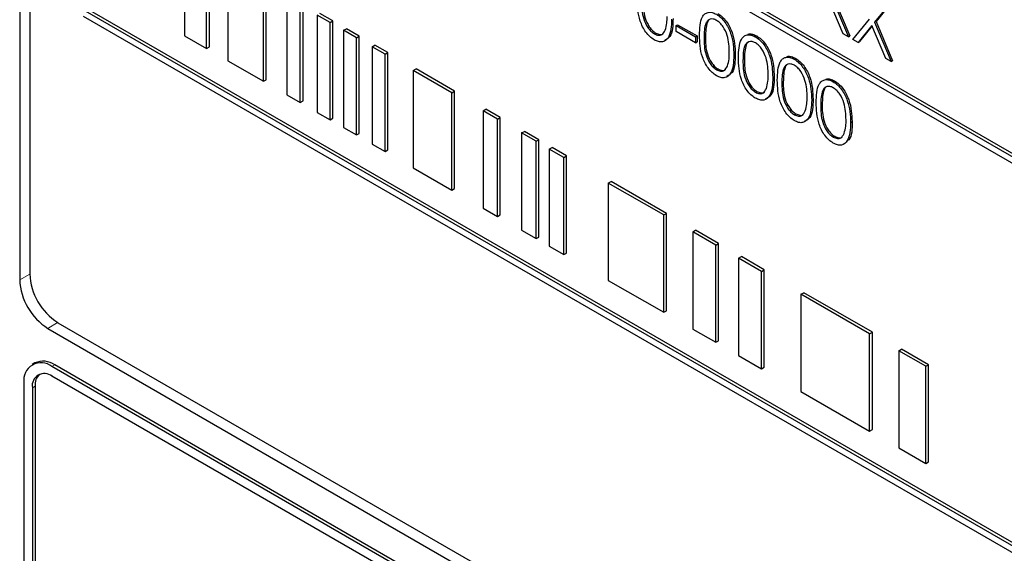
# Paper-space layout 'Blatt2' of a CAD drawing. Header units: millimetres. Extents: x 5 to 418, y 2 to 292.
# Tile 27 of 64: x 89.56 to 101.95, y 165.57 to 172.29. Entities that reach past the tile are written whole.
import ezdxf

# ---------------------------------------------------------------- set-up
doc = ezdxf.new("R2010")
doc.units = ezdxf.units.MM

psp = doc.layouts.new('Blatt2')

# ---------------------------------------------------------------- linework, layer by layer
at = {"color": 7, "linetype": 'Continuous', "lineweight": 25}
for p, q in [((89.564, 185.547), (89.564, 169.012)), ((89.69, 185.415), (89.69, 169.085)), ((107.368, 167.535), (90.397, 177.332)), ((107.332, 167.514), (90.362, 177.311)), ((90.362, 177.23), (107.332, 167.433)), ((91.637, 173.309), (91.637, 172.084)), ((91.916, 171.923), (91.916, 173.148)), ((91.951, 171.944), (91.951, 173.168)), ((92.182, 172.994), (92.182, 171.769)), ((92.63, 171.511), (92.63, 172.736)), ((92.666, 171.531), (92.666, 172.756)), ((92.926, 172.565), (92.926, 171.34)), ((93.131, 171.263), (93.131, 172.487)), ((99.926, 172.109), (99.751, 172.525)), ((99.784, 172.566), (99.992, 172.071)), ((99.802, 172.576), (100.009, 172.081)), ((100.522, 172.5), (100.322, 172.255)), ((100.54, 172.51), (100.34, 172.265)), ((107.332, 162.615), (90.362, 172.412)), ((107.368, 162.636), (90.397, 172.432)), ((93.095, 171.242), (93.095, 172.467)), ((93.504, 172.272), (93.342, 172.366)), ((90.362, 172.33), (107.332, 162.534)), ((93.469, 172.252), (93.307, 172.345)), ((93.307, 172.345), (93.307, 171.12)), ((93.469, 172.252), (93.504, 172.272)), ((93.469, 171.027), (93.469, 172.252)), ((93.504, 171.047), (93.504, 172.272)), ((100.049, 172.038), (100.257, 172.293)), ((100.322, 172.255), (100.34, 172.265)), ((100.322, 172.255), (100.53, 171.76)), ((100.34, 172.265), (100.548, 171.77)), ((93.64, 172.153), (93.675, 172.173)), ((93.802, 172.059), (93.64, 172.153)), ((93.64, 172.153), (93.64, 170.928)), ((93.837, 172.08), (93.675, 172.173)), ((97.551, 172.108), (97.568, 172.118)), ((97.825, 172.213), (97.843, 172.223)), ((97.825, 172.213), (98.07, 172.072)), ((97.825, 172.138), (97.825, 172.213)), ((98.07, 171.996), (97.825, 172.138)), ((97.843, 172.223), (98.088, 172.082)), ((99.992, 172.071), (99.926, 172.109)), ((100.289, 172.214), (100.115, 172)), ((100.293, 172.207), (100.132, 172.01)), ((100.464, 171.798), (100.289, 172.214)), ((91.637, 172.084), (91.916, 171.923)), ((93.802, 172.059), (93.837, 172.08)), ((93.802, 170.835), (93.802, 172.059)), ((93.837, 170.855), (93.837, 172.08)), ((98.07, 172.072), (98.088, 172.082)), ((98.07, 172.072), (98.07, 171.996)), ((98.07, 171.996), (98.088, 172.006)), ((98.088, 172.082), (98.088, 172.006)), ((98.821, 172.071), (98.839, 172.081)), ((99.992, 172.071), (100.009, 172.081)), ((100.115, 172), (100.049, 172.038)), ((100.115, 172), (100.132, 172.01)), ((91.916, 171.923), (91.951, 171.944)), ((93.999, 171.945), (94.035, 171.966)), ((94.161, 171.852), (93.999, 171.945)), ((93.999, 171.945), (93.999, 170.72)), ((94.197, 171.872), (94.035, 171.966)), ((94.161, 171.852), (94.197, 171.872)), ((94.197, 170.647), (94.197, 171.872)), ((92.182, 171.769), (92.63, 171.511)), ((94.161, 170.627), (94.161, 171.852)), ((98.552, 171.84), (98.569, 171.851)), ((99.311, 171.789), (99.329, 171.799)), ((100.53, 171.76), (100.464, 171.798)), ((100.53, 171.76), (100.548, 171.77)), ((94.517, 171.647), (94.552, 171.667)), ((95.001, 171.367), (94.517, 171.647)), ((94.517, 171.647), (94.517, 170.422)), ((95.037, 171.387), (94.552, 171.667)), ((98.334, 171.656), (98.352, 171.666)), ((92.63, 171.511), (92.666, 171.531)), ((99.041, 171.558), (99.059, 171.568)), ((99.801, 171.506), (99.818, 171.516)), ((95.001, 171.367), (95.037, 171.387)), ((95.001, 170.142), (95.001, 171.367)), ((95.037, 170.162), (95.037, 171.387)), ((98.823, 171.373), (98.841, 171.383)), ((92.926, 171.34), (93.095, 171.242)), ((93.095, 171.242), (93.131, 171.263)), ((99.531, 171.275), (99.548, 171.285)), ((93.307, 171.12), (93.469, 171.027)), ((95.395, 171.139), (95.43, 171.16)), ((95.395, 171.139), (95.395, 169.915)), ((95.577, 171.035), (95.395, 171.139)), ((95.612, 171.055), (95.43, 171.16)), ((93.469, 171.027), (93.504, 171.047)), ((95.577, 171.035), (95.612, 171.055)), ((95.577, 169.81), (95.577, 171.035)), ((95.612, 169.83), (95.612, 171.055)), ((99.313, 171.09), (99.331, 171.101)), ((100.02, 170.993), (100.038, 171.003)), ((93.64, 170.928), (93.802, 170.835)), ((95.88, 170.86), (95.915, 170.88)), ((96.097, 170.775), (95.915, 170.88)), ((93.802, 170.835), (93.837, 170.855)), ((96.062, 170.755), (95.88, 170.86)), ((95.88, 170.86), (95.88, 169.635)), ((96.062, 170.755), (96.097, 170.775)), ((96.062, 169.53), (96.062, 170.755)), ((96.097, 169.55), (96.097, 170.775)), ((99.802, 170.808), (99.82, 170.818)), ((93.999, 170.72), (94.161, 170.627)), ((94.161, 170.627), (94.197, 170.647)), ((96.228, 170.658), (96.264, 170.679)), ((96.41, 170.553), (96.228, 170.658)), ((96.228, 170.658), (96.228, 169.434)), ((96.446, 170.574), (96.264, 170.679)), ((96.41, 170.553), (96.446, 170.574)), ((96.41, 169.329), (96.41, 170.553)), ((96.446, 169.349), (96.446, 170.574)), ((94.517, 170.422), (95.001, 170.142)), ((96.971, 170.23), (97.006, 170.25)), ((97.703, 169.848), (97.006, 170.25)), ((95.001, 170.142), (95.037, 170.162)), ((97.668, 169.828), (96.971, 170.23)), ((96.971, 170.23), (96.971, 169.005)), ((95.395, 169.915), (95.577, 169.81)), ((95.577, 169.81), (95.612, 169.83)), ((97.668, 169.828), (97.703, 169.848)), ((97.668, 168.603), (97.668, 169.828)), ((97.703, 168.623), (97.703, 169.848)), ((95.88, 169.635), (96.062, 169.53)), ((98.035, 169.616), (98.07, 169.636)), ((98.358, 169.47), (98.07, 169.636)), ((96.062, 169.53), (96.097, 169.55)), ((98.323, 169.449), (98.035, 169.616)), ((98.035, 169.616), (98.035, 168.391)), ((96.228, 169.434), (96.41, 169.329)), ((98.323, 169.449), (98.358, 169.47)), ((98.323, 168.225), (98.323, 169.449)), ((98.358, 168.245), (98.358, 169.47)), ((96.41, 169.329), (96.446, 169.349)), ((98.611, 169.283), (98.646, 169.304)), ((98.899, 169.117), (98.611, 169.283)), ((98.611, 169.283), (98.611, 168.058)), ((98.934, 169.137), (98.646, 169.304)), ((98.899, 169.117), (98.934, 169.137)), ((98.934, 167.913), (98.934, 169.137)), ((98.899, 167.892), (98.899, 169.117)), ((96.971, 169.005), (97.668, 168.603)), ((99.396, 168.83), (99.431, 168.85)), ((100.26, 168.331), (99.396, 168.83)), ((99.396, 168.83), (99.396, 167.605)), ((100.295, 168.351), (99.431, 168.85)), ((97.668, 168.603), (97.703, 168.623)), ((89.917, 168.399), (107.772, 158.092)), ((90.044, 168.472), (107.721, 158.267)), ((98.035, 168.391), (98.323, 168.225)), ((100.26, 168.331), (100.295, 168.351)), ((100.26, 167.106), (100.26, 168.331)), ((100.295, 167.127), (100.295, 168.351)), ((98.323, 168.225), (98.358, 168.245)), ((98.611, 168.058), (98.899, 167.892)), ((100.626, 168.119), (100.662, 168.14)), ((100.967, 167.923), (100.626, 168.119)), ((100.626, 168.119), (100.626, 166.895)), ((101.002, 167.943), (100.662, 168.14)), ((89.756, 167.965), (89.72, 167.944)), ((107.648, 157.715), (89.97, 167.92)), ((107.683, 157.735), (90.006, 167.94)), ((98.899, 167.892), (98.934, 167.913)), ((100.967, 167.923), (101.002, 167.943)), ((100.967, 166.698), (100.967, 167.923)), ((101.002, 166.719), (101.002, 167.943)), ((94.39, 165.246), (89.97, 167.797)), ((89.617, 167.715), (89.617, 162)), ((89.723, 167.654), (89.723, 161.938)), ((89.758, 167.675), (89.758, 161.959)), ((99.396, 167.605), (100.26, 167.106)), ((100.26, 167.106), (100.295, 167.127)), ((100.626, 166.895), (100.967, 166.698)), ((100.967, 166.698), (101.002, 166.719))]:
    psp.add_line(p, q, dxfattribs=at)
at = {"color": 7, "linetype": 'Continuous', "lineweight": 18}
for p, q in [((98.176, 172.057), (98.194, 172.068)), ((98.666, 171.775), (98.683, 171.785)), ((99.155, 171.492), (99.173, 171.502)), ((99.645, 171.21), (99.663, 171.22)), ((89.69, 169.082), (89.564, 169.012)), ((90.041, 168.473), (89.917, 168.399)), ((89.97, 167.92), (90.006, 167.94)), ((89.723, 167.654), (89.758, 167.675))]:
    psp.add_line(p, q, dxfattribs=at)
at = {"color": 7, "linetype": 'Continuous', "lineweight": 25}
for centre, radius, start, end in [((90.331, 169.047), 0.768, 182.6049, 237.3951), ((90.458, 169.12), 0.768, 182.6054, 237.395), ((89.832, 167.75), 0.218, 50.7969, 189.214), ((89.859, 167.736), 0.251, 54.3832, 114.3067), ((89.874, 167.679), 0.153, 50.7969, 189.2136), ((89.942, 167.69), 0.185, 134.0019, 184.8622)]:
    psp.add_arc(centre, radius, start, end, dxfattribs=at)
for points, knots in [([(97.549, 172.033), (97.53, 172.046), (97.493, 172.071), (97.425, 172.148), (97.342, 172.32), (97.338, 172.453), (97.336, 172.542)], [0, 0, 0, 0, 0.125551, 0.251088, 0.500253, 1, 1, 1, 1]), ([(97.393, 172.51), (97.393, 172.441), (97.394, 172.337), (97.455, 172.202), (97.507, 172.138), (97.536, 172.118), (97.551, 172.108)], [0, 0, 0, 0, 0.50029, 0.749087, 0.874606, 1, 1, 1, 1]), ([(97.411, 172.52), (97.411, 172.451), (97.412, 172.348), (97.473, 172.212), (97.525, 172.149), (97.554, 172.128), (97.568, 172.118)], [0, 0, 0, 0, 0.50029, 0.749087, 0.874606, 1, 1, 1, 1]), ([(98.119, 172.09), (98.122, 172.176), (98.125, 172.285), (98.184, 172.361), (98.225, 172.381), (98.276, 172.381), (98.313, 172.363), (98.332, 172.354)], [0, 0, 0, 0, 0.498709, 0.624176, 0.74947, 0.874745, 1, 1, 1, 1]), ([(98.35, 172.364), (98.368, 172.352), (98.406, 172.326), (98.474, 172.249), (98.56, 172.076), (98.566, 171.941), (98.569, 171.851)], [0, 0, 0, 0, 0.125599, 0.251198, 0.500582, 1, 1, 1, 1]), ([(97.768, 172.293), (97.765, 172.207), (97.759, 172.077), (97.673, 172.005), (97.605, 172.006), (97.567, 172.024), (97.549, 172.033)], [0, 0, 0, 0, 0.499405, 0.748742, 0.874373, 1, 1, 1, 1]), ([(97.786, 172.303), (97.784, 172.213), (97.781, 172.083), (97.703, 172.038), (97.678, 172.024)], [0, 0, 0, 0, 0.6868387, 1, 1, 1, 1]), ([(97.687, 172.155), (97.695, 172.184), (97.71, 172.236), (97.711, 172.299), (97.711, 172.326)], [0, 0, 0, 0, 0.559589, 1, 1, 1, 1]), ([(98.334, 172.277), (98.319, 172.284), (98.29, 172.298), (98.251, 172.294), (98.22, 172.276), (98.178, 172.211), (98.177, 172.125), (98.176, 172.057)], [0, 0, 0, 0, 0.125138, 0.25042, 0.375524, 0.500849, 1, 1, 1, 1]), ([(98.24, 172.284), (98.24, 172.284), (98.23, 172.278), (98.199, 172.217), (98.196, 172.134), (98.194, 172.068)], [0, 0, 0, 0, 0.004527, 0.204307, 1, 1, 1, 1]), ([(98.332, 172.354), (98.351, 172.341), (98.388, 172.316), (98.456, 172.238), (98.542, 172.066), (98.548, 171.931), (98.552, 171.84)], [0, 0, 0, 0, 0.125599, 0.251198, 0.500582, 1, 1, 1, 1]), ([(98.494, 171.874), (98.492, 171.943), (98.489, 172.048), (98.429, 172.183), (98.378, 172.247), (98.348, 172.267), (98.334, 172.277)], [0, 0, 0, 0, 0.500066, 0.749022, 0.874598, 1, 1, 1, 1]), ([(97.551, 172.108), (97.568, 172.1), (97.603, 172.085), (97.656, 172.096), (97.675, 172.133), (97.687, 172.155)], [0, 0, 0, 0, 0.280251, 0.560771, 1, 1, 1, 1]), ([(97.568, 172.118), (97.585, 172.111), (97.619, 172.097), (97.654, 172.097), (97.663, 172.11), (97.663, 172.11)], [0, 0, 0, 0, 0.492375, 0.985222, 1, 1, 1, 1]), ([(98.729, 172.103), (98.731, 172.103), (98.746, 172.111), (98.784, 172.107), (98.821, 172.09), (98.839, 172.081)], [0, 0, 0, 0, 0.057965, 0.529021, 1, 1, 1, 1]), ([(98.332, 171.581), (98.313, 171.594), (98.276, 171.619), (98.209, 171.696), (98.125, 171.868), (98.122, 172.001), (98.119, 172.09)], [0, 0, 0, 0, 0.1255514, 0.2510886, 0.500253, 1, 1, 1, 1]), ([(98.176, 172.057), (98.177, 171.988), (98.177, 171.885), (98.239, 171.75), (98.29, 171.686), (98.319, 171.666), (98.334, 171.656)], [0, 0, 0, 0, 0.500291, 0.749087, 0.874606, 1, 1, 1, 1]), ([(98.194, 172.068), (98.194, 171.999), (98.195, 171.895), (98.256, 171.76), (98.308, 171.696), (98.337, 171.676), (98.352, 171.666)], [0, 0, 0, 0, 0.500291, 0.749087, 0.874606, 1, 1, 1, 1]), ([(98.609, 171.808), (98.611, 171.894), (98.614, 172.002), (98.674, 172.078), (98.715, 172.098), (98.766, 172.098), (98.803, 172.08), (98.821, 172.071)], [0, 0, 0, 0, 0.498709, 0.624176, 0.74947, 0.874745, 1, 1, 1, 1]), ([(98.823, 171.995), (98.809, 172.002), (98.78, 172.015), (98.741, 172.012), (98.71, 171.993), (98.668, 171.928), (98.667, 171.843), (98.666, 171.775)], [0, 0, 0, 0, 0.125138, 0.25042, 0.375524, 0.500849, 1, 1, 1, 1]), ([(98.73, 172.001), (98.73, 172.001), (98.719, 171.995), (98.688, 171.934), (98.686, 171.851), (98.683, 171.785)], [0, 0, 0, 0, 0.004527, 0.204307, 1, 1, 1, 1]), ([(98.821, 172.071), (98.84, 172.059), (98.878, 172.034), (98.946, 171.956), (99.032, 171.784), (99.037, 171.648), (99.041, 171.558)], [0, 0, 0, 0, 0.125599, 0.251198, 0.500582, 1, 1, 1, 1]), ([(98.984, 171.591), (98.982, 171.661), (98.978, 171.765), (98.919, 171.9), (98.867, 171.964), (98.838, 171.985), (98.823, 171.995)], [0, 0, 0, 0, 0.500066, 0.749022, 0.874598, 1, 1, 1, 1]), ([(98.839, 172.081), (98.858, 172.069), (98.895, 172.044), (98.964, 171.966), (99.05, 171.794), (99.055, 171.658), (99.059, 171.568)], [0, 0, 0, 0, 0.125599, 0.251198, 0.500582, 1, 1, 1, 1]), ([(98.47, 171.703), (98.478, 171.732), (98.493, 171.784), (98.494, 171.846), (98.494, 171.874)], [0, 0, 0, 0, 0.559589, 1, 1, 1, 1]), ([(98.552, 171.84), (98.548, 171.754), (98.543, 171.625), (98.456, 171.553), (98.388, 171.554), (98.351, 171.572), (98.332, 171.581)], [0, 0, 0, 0, 0.499405, 0.748742, 0.874373, 1, 1, 1, 1]), ([(98.569, 171.851), (98.567, 171.761), (98.565, 171.631), (98.486, 171.586), (98.462, 171.572)], [0, 0, 0, 0, 0.686839, 1, 1, 1, 1]), ([(98.821, 171.299), (98.803, 171.311), (98.766, 171.336), (98.698, 171.414), (98.615, 171.585), (98.611, 171.719), (98.609, 171.808)], [0, 0, 0, 0, 0.125551, 0.251089, 0.500253, 1, 1, 1, 1]), ([(98.666, 171.775), (98.666, 171.706), (98.667, 171.603), (98.728, 171.467), (98.78, 171.404), (98.809, 171.383), (98.823, 171.373)], [0, 0, 0, 0, 0.500291, 0.749087, 0.874606, 1, 1, 1, 1]), ([(98.683, 171.785), (98.684, 171.716), (98.685, 171.613), (98.746, 171.477), (98.797, 171.414), (98.826, 171.393), (98.841, 171.383)], [0, 0, 0, 0, 0.500291, 0.749087, 0.874606, 1, 1, 1, 1]), ([(99.098, 171.525), (99.101, 171.611), (99.104, 171.719), (99.163, 171.795), (99.204, 171.815), (99.255, 171.816), (99.292, 171.798), (99.311, 171.789)], [0, 0, 0, 0, 0.498709, 0.624176, 0.74947, 0.874745, 1, 1, 1, 1]), ([(99.219, 171.82), (99.22, 171.821), (99.235, 171.829), (99.273, 171.825), (99.31, 171.807), (99.329, 171.799)], [0, 0, 0, 0, 0.0579647, 0.5290215, 1, 1, 1, 1]), ([(99.311, 171.789), (99.33, 171.776), (99.367, 171.751), (99.435, 171.673), (99.521, 171.501), (99.527, 171.366), (99.531, 171.275)], [0, 0, 0, 0, 0.1255988, 0.2511977, 0.500582, 1, 1, 1, 1]), ([(99.329, 171.799), (99.347, 171.786), (99.385, 171.761), (99.453, 171.683), (99.539, 171.511), (99.545, 171.376), (99.548, 171.285)], [0, 0, 0, 0, 0.1255988, 0.2511977, 0.500582, 1, 1, 1, 1]), ([(98.334, 171.656), (98.351, 171.648), (98.386, 171.633), (98.44, 171.644), (98.459, 171.681), (98.47, 171.703)], [0, 0, 0, 0, 0.280252, 0.560771, 1, 1, 1, 1]), ([(98.352, 171.666), (98.368, 171.659), (98.402, 171.645), (98.437, 171.645), (98.446, 171.658), (98.447, 171.658)], [0, 0, 0, 0, 0.492376, 0.985222, 1, 1, 1, 1]), ([(99.313, 171.712), (99.298, 171.719), (99.269, 171.732), (99.23, 171.729), (99.2, 171.711), (99.157, 171.645), (99.156, 171.56), (99.155, 171.492)], [0, 0, 0, 0, 0.125138, 0.25042, 0.375524, 0.500849, 1, 1, 1, 1]), ([(99.22, 171.719), (99.219, 171.719), (99.209, 171.713), (99.178, 171.651), (99.175, 171.569), (99.173, 171.502)], [0, 0, 0, 0, 0.004527, 0.204307, 1, 1, 1, 1]), ([(99.474, 171.309), (99.471, 171.378), (99.468, 171.482), (99.408, 171.618), (99.357, 171.682), (99.327, 171.702), (99.313, 171.712)], [0, 0, 0, 0, 0.500066, 0.749022, 0.874598, 1, 1, 1, 1]), ([(99.041, 171.558), (99.038, 171.472), (99.032, 171.343), (98.946, 171.271), (98.878, 171.272), (98.84, 171.29), (98.821, 171.299)], [0, 0, 0, 0, 0.4994049, 0.7487421, 0.8743732, 1, 1, 1, 1]), ([(99.059, 171.568), (99.057, 171.478), (99.054, 171.348), (98.976, 171.303), (98.951, 171.289)], [0, 0, 0, 0, 0.686839, 1, 1, 1, 1]), ([(98.96, 171.42), (98.968, 171.45), (98.982, 171.502), (98.984, 171.564), (98.984, 171.591)], [0, 0, 0, 0, 0.559589, 1, 1, 1, 1]), ([(99.311, 171.016), (99.292, 171.029), (99.255, 171.054), (99.188, 171.131), (99.104, 171.303), (99.101, 171.436), (99.098, 171.525)], [0, 0, 0, 0, 0.125551, 0.251089, 0.500253, 1, 1, 1, 1]), ([(99.155, 171.492), (99.156, 171.423), (99.157, 171.32), (99.218, 171.184), (99.269, 171.121), (99.298, 171.101), (99.313, 171.09)], [0, 0, 0, 0, 0.500291, 0.749087, 0.874606, 1, 1, 1, 1]), ([(99.173, 171.502), (99.173, 171.433), (99.174, 171.33), (99.235, 171.195), (99.287, 171.131), (99.316, 171.111), (99.331, 171.101)], [0, 0, 0, 0, 0.500291, 0.749087, 0.874606, 1, 1, 1, 1]), ([(99.588, 171.242), (99.59, 171.329), (99.593, 171.437), (99.653, 171.513), (99.694, 171.533), (99.745, 171.533), (99.782, 171.515), (99.801, 171.506)], [0, 0, 0, 0, 0.498709, 0.624176, 0.74947, 0.874745, 1, 1, 1, 1]), ([(99.708, 171.537), (99.71, 171.538), (99.725, 171.546), (99.763, 171.542), (99.8, 171.525), (99.818, 171.516)], [0, 0, 0, 0, 0.057965, 0.529021, 1, 1, 1, 1]), ([(99.801, 171.506), (99.819, 171.494), (99.857, 171.468), (99.925, 171.391), (100.011, 171.218), (100.017, 171.083), (100.02, 170.993)], [0, 0, 0, 0, 0.1255987, 0.2511976, 0.500582, 1, 1, 1, 1]), ([(99.818, 171.516), (99.837, 171.504), (99.874, 171.479), (99.943, 171.401), (100.029, 171.229), (100.034, 171.093), (100.038, 171.003)], [0, 0, 0, 0, 0.1255987, 0.2511976, 0.500582, 1, 1, 1, 1]), ([(98.823, 171.373), (98.841, 171.365), (98.876, 171.35), (98.929, 171.361), (98.948, 171.398), (98.96, 171.42)], [0, 0, 0, 0, 0.280252, 0.560771, 1, 1, 1, 1]), ([(98.841, 171.383), (98.858, 171.376), (98.892, 171.362), (98.927, 171.362), (98.936, 171.375), (98.936, 171.375)], [0, 0, 0, 0, 0.492376, 0.985222, 1, 1, 1, 1]), ([(99.802, 171.43), (99.788, 171.436), (99.759, 171.45), (99.72, 171.446), (99.689, 171.428), (99.647, 171.363), (99.646, 171.278), (99.645, 171.21)], [0, 0, 0, 0, 0.125138, 0.25042, 0.375524, 0.500849, 1, 1, 1, 1]), ([(99.709, 171.436), (99.709, 171.436), (99.698, 171.43), (99.667, 171.369), (99.665, 171.286), (99.663, 171.22)], [0, 0, 0, 0, 0.004527, 0.204307, 1, 1, 1, 1]), ([(99.963, 171.026), (99.961, 171.096), (99.957, 171.2), (99.898, 171.335), (99.846, 171.399), (99.817, 171.419), (99.802, 171.43)], [0, 0, 0, 0, 0.500066, 0.749022, 0.874598, 1, 1, 1, 1]), ([(99.531, 171.275), (99.527, 171.189), (99.522, 171.06), (99.435, 170.988), (99.367, 170.989), (99.33, 171.007), (99.311, 171.016)], [0, 0, 0, 0, 0.499405, 0.748742, 0.874373, 1, 1, 1, 1]), ([(99.548, 171.285), (99.546, 171.196), (99.544, 171.065), (99.465, 171.021), (99.441, 171.007)], [0, 0, 0, 0, 0.686839, 1, 1, 1, 1]), ([(99.449, 171.138), (99.458, 171.167), (99.472, 171.219), (99.473, 171.281), (99.474, 171.309)], [0, 0, 0, 0, 0.559589, 1, 1, 1, 1]), ([(99.801, 170.734), (99.782, 170.746), (99.745, 170.771), (99.677, 170.848), (99.594, 171.02), (99.59, 171.153), (99.588, 171.242)], [0, 0, 0, 0, 0.125551, 0.251089, 0.500253, 1, 1, 1, 1]), ([(99.313, 171.09), (99.33, 171.083), (99.365, 171.068), (99.419, 171.079), (99.438, 171.115), (99.449, 171.138)], [0, 0, 0, 0, 0.280252, 0.560771, 1, 1, 1, 1]), ([(99.645, 171.21), (99.645, 171.141), (99.646, 171.037), (99.707, 170.902), (99.759, 170.838), (99.788, 170.818), (99.802, 170.808)], [0, 0, 0, 0, 0.500291, 0.749087, 0.874606, 1, 1, 1, 1]), ([(99.663, 171.22), (99.663, 171.151), (99.664, 171.048), (99.725, 170.912), (99.776, 170.849), (99.806, 170.828), (99.82, 170.818)], [0, 0, 0, 0, 0.500291, 0.749087, 0.874606, 1, 1, 1, 1]), ([(99.331, 171.101), (99.348, 171.094), (99.381, 171.08), (99.416, 171.08), (99.425, 171.092), (99.426, 171.093)], [0, 0, 0, 0, 0.492376, 0.985222, 1, 1, 1, 1]), ([(100.02, 170.993), (100.017, 170.907), (100.011, 170.777), (99.925, 170.705), (99.857, 170.706), (99.819, 170.724), (99.801, 170.734)], [0, 0, 0, 0, 0.499405, 0.748742, 0.874373, 1, 1, 1, 1]), ([(99.939, 170.855), (99.947, 170.884), (99.962, 170.936), (99.963, 170.999), (99.963, 171.026)], [0, 0, 0, 0, 0.559589, 1, 1, 1, 1]), ([(100.038, 171.003), (100.039, 170.91), (100.04, 170.8), (99.978, 170.76), (99.969, 170.753)], [0, 0, 0, 0, 0.8382476, 1, 1, 1, 1]), ([(99.802, 170.808), (99.82, 170.8), (99.855, 170.785), (99.908, 170.796), (99.927, 170.833), (99.939, 170.855)], [0, 0, 0, 0, 0.280251, 0.560771, 1, 1, 1, 1]), ([(99.82, 170.818), (99.837, 170.811), (99.871, 170.797), (99.906, 170.797), (99.915, 170.81), (99.915, 170.81)], [0, 0, 0, 0, 0.492376, 0.985223, 1, 1, 1, 1])]:
    psp.add_open_spline(points, degree=3, knots=knots, dxfattribs=at)

doc.saveas('drawing.dxf')
